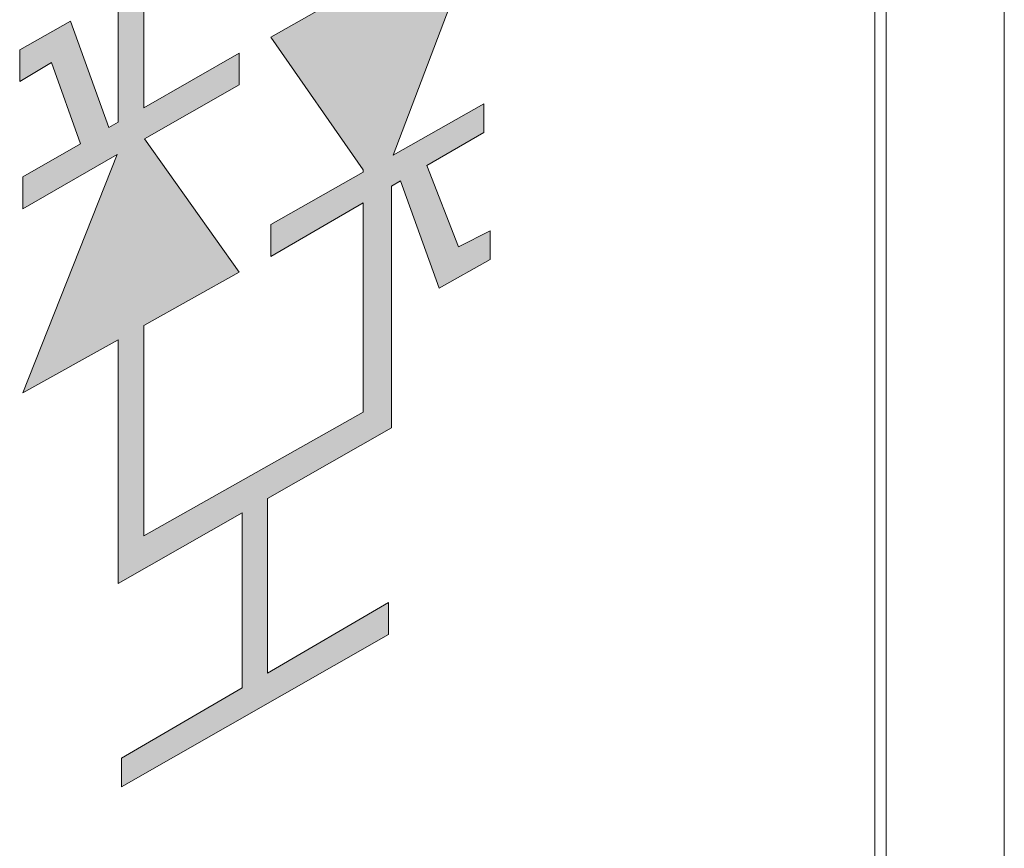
# Model space of a CAD drawing. Header units: millimetres. Extents: x -556 to 0, y 0 to 403.
# Tile 48 of 57: x -37.21 to -32, y 200.68 to 205.07. Entities that reach past the tile are written whole.
import ezdxf

# ---------------------------------------------------------------- set-up
doc = ezdxf.new("R2010")
doc.units = ezdxf.units.MM
doc.header["$LTSCALE"] = 2

# ---------------------------------------------------------------- blocks, each defined once
blk = doc.blocks.new('CGI0800-02')
at = {"linetype": 'Continuous', "lineweight": 0}
h = blk.add_hatch(color=31, dxfattribs=at)
h.paths.add_polyline_path([(-34.75302648, 205.61359359), (-35.24063806, 205.33703777), (-35.24063806, 206.62244515), (-35.89639158, 206.24985793), (-35.89639158, 208.15253669), (-36.03090512, 208.06846572), (-36.03090512, 206.17206499), (-36.68665864, 205.78173552), (-36.68665864, 204.52413281), (-36.735673, 204.49602163), (-36.93887153, 205.05872523), (-37.20789861, 204.9073975), (-37.20789861, 204.73925557), (-37.03975668, 204.84014073), (-36.88687809, 204.40930107), (-37.19108442, 204.23482979), (-37.19108442, 204.06668787), (-36.69247407, 204.35265556), (-37.19108442, 203.09146469), (-36.68665864, 203.37334969), (-36.68665864, 202.08261313), (-36.03090512, 202.45624013), (-36.03090512, 201.53054714), (-36.66984444, 201.15783253), (-36.66984444, 201.0065048), (-35.25745226, 201.81358605), (-35.25745226, 201.98172797), (-35.89639158, 201.60901337), (-35.89639158, 202.53288157), (-35.24063806, 202.90650857), (-35.24063806, 204.18639488), (-35.19338091, 204.21390278), (-34.98842517, 203.64633305), (-34.71939809, 203.79766078), (-34.71939809, 203.94898852), (-34.88754002, 203.86491755), (-35.05403026, 204.29501734), (-34.75302648, 204.47022849), (-34.75302648, 204.62155622), (-35.232457, 204.34964041)])
h.paths.add_polyline_path([(-35.3919658, 204.27191992), (-35.3919658, 204.25917273), (-35.87957739, 203.9826169), (-35.87957739, 203.81447498), (-35.3919658, 204.09830859), (-35.3919658, 202.99057953), (-36.55214509, 202.33482602), (-36.55214509, 203.44851902), (-36.04771931, 203.73040401), (-36.54741221, 204.43585281), (-36.04771931, 204.72244138), (-36.04771931, 204.89058331), (-36.55214509, 204.60128029), (-36.55214509, 205.69766456), (-35.98046254, 206.03394841), (-35.3919658, 206.37023226), (-35.3919658, 205.2512101), (-35.87957739, 204.97465427)], flags=16)
h = blk.add_hatch(color=31, dxfattribs=at)
h.paths.add_polyline_path([(-34.75302648, 205.61359359), (-35.24063806, 205.33703777), (-35.24063806, 206.62244515), (-35.89639158, 206.24985793), (-35.89639158, 208.15253669), (-36.03090512, 208.06846572), (-36.03090512, 206.17206499), (-36.68665864, 205.78173552), (-36.68665864, 204.52413281), (-36.735673, 204.49602163), (-36.93887153, 205.05872523), (-37.20789861, 204.9073975), (-37.20789861, 204.73925557), (-37.03975668, 204.84014073), (-36.88687809, 204.40930107), (-37.19108442, 204.23482979), (-37.19108442, 204.06668787), (-36.69247407, 204.35265556), (-37.19108442, 203.09146469), (-36.68665864, 203.37334969), (-36.68665864, 202.08261313), (-36.03090512, 202.45624013), (-36.03090512, 201.53054714), (-36.66984444, 201.15783253), (-36.66984444, 201.0065048), (-35.25745226, 201.81358605), (-35.25745226, 201.98172797), (-35.89639158, 201.60901337), (-35.89639158, 202.53288157), (-35.24063806, 202.90650857), (-35.24063806, 204.18639488), (-35.19338091, 204.21390278), (-34.98842517, 203.64633305), (-34.71939809, 203.79766078), (-34.71939809, 203.94898852), (-34.88754002, 203.86491755), (-35.05403026, 204.29501734), (-34.75302648, 204.47022849), (-34.75302648, 204.62155622), (-35.232457, 204.34964041)])
h.paths.add_polyline_path([(-35.3919658, 204.27191992), (-35.3919658, 204.25917273), (-35.87957739, 203.9826169), (-35.87957739, 203.81447498), (-35.3919658, 204.09830859), (-35.3919658, 202.99057953), (-36.55214509, 202.33482602), (-36.55214509, 203.44851902), (-36.04771931, 203.73040401), (-36.54741221, 204.43585281), (-36.04771931, 204.72244138), (-36.04771931, 204.89058331), (-36.55214509, 204.60128029), (-36.55214509, 205.69766456), (-35.98046254, 206.03394841), (-35.3919658, 206.37023226), (-35.3919658, 205.2512101), (-35.87957739, 204.97465427)], flags=16)
at = {"color": 0, "linetype": 'Continuous', "lineweight": 0, "extrusion": (0.707107, -0.40558, 0.579228)}
for p, q in [((-32, 224.56822291), (-32, 175.92969392)), ((-32.62426407, 183.00980412), (-32.62426407, 216.67695314))]:
    blk.add_line(p, q, dxfattribs=at)
at = {"color": 0, "linetype": 'Continuous', "lineweight": 0}
blk.add_line((-32.68488078, 183.11210113, -26.43819485), (-32.68488078, 216.97401842, -26.43819485), dxfattribs=at)
at = {"color": 31, "linetype": 'Continuous', "lineweight": 0}
for p, q in [((-36.68665864, 204.52413281, -26.43819485), (-36.68665864, 205.78173552, -26.43819485)), ((-36.68665864, 204.52413281, -26.43819485), (-36.68665864, 205.78173552, -26.43819485)), ((-36.55214509, 205.69766456, -26.43819485), (-36.55214509, 204.60128029, -26.43819485)), ((-36.55214509, 205.69766456, -26.43819485), (-36.55214509, 204.60128029, -26.43819485)), ((-34.75302648, 205.61359359, -26.43819485), (-35.232457, 204.34964041, -26.43819485)), ((-34.75302648, 205.61359359, -26.43819485), (-35.232457, 204.34964041, -26.43819485)), ((-35.87957739, 204.97465427, -26.43819485), (-35.3919658, 205.2512101, -26.43819485)), ((-35.87957739, 204.97465427, -26.43819485), (-35.3919658, 205.2512101, -26.43819485)), ((-37.20789861, 204.9073975, -26.43819485), (-36.93887153, 205.05872523, -26.43819485)), ((-37.20789861, 204.9073975, -26.43819485), (-36.93887153, 205.05872523, -26.43819485)), ((-36.93887153, 205.05872523, -26.43819485), (-36.735673, 204.49602163, -26.43819485)), ((-36.93887153, 205.05872523, -26.43819485), (-36.735673, 204.49602163, -26.43819485)), ((-35.3919658, 204.27191992, -26.43819485), (-35.87957739, 204.97465427, -26.43819485)), ((-35.3919658, 204.27191992, -26.43819485), (-35.87957739, 204.97465427, -26.43819485)), ((-37.20789861, 204.73925557, -26.43819485), (-37.20789861, 204.9073975, -26.43819485)), ((-37.20789861, 204.73925557, -26.43819485), (-37.20789861, 204.9073975, -26.43819485)), ((-36.55214509, 204.60128029, -26.43819485), (-36.04771931, 204.89058331, -26.43819485)), ((-36.55214509, 204.60128029, -26.43819485), (-36.04771931, 204.89058331, -26.43819485)), ((-36.04771931, 204.89058331, -26.43819485), (-36.04771931, 204.72244138, -26.43819485)), ((-36.04771931, 204.89058331, -26.43819485), (-36.04771931, 204.72244138, -26.43819485)), ((-37.03975668, 204.84014073, -26.43819485), (-37.20789861, 204.73925557, -26.43819485)), ((-37.03975668, 204.84014073, -26.43819485), (-37.20789861, 204.73925557, -26.43819485)), ((-36.88687809, 204.40930107, -26.43819485), (-37.03975668, 204.84014073, -26.43819485)), ((-36.88687809, 204.40930107, -26.43819485), (-37.03975668, 204.84014073, -26.43819485)), ((-36.04771931, 204.72244138, -26.43819485), (-36.54741221, 204.43585281, -26.43819485)), ((-36.04771931, 204.72244138, -26.43819485), (-36.54741221, 204.43585281, -26.43819485)), ((-35.232457, 204.34964041, -26.43819485), (-34.75302648, 204.62155622, -26.43819485)), ((-35.232457, 204.34964041, -26.43819485), (-34.75302648, 204.62155622, -26.43819485)), ((-34.75302648, 204.62155622, -26.43819485), (-34.75302648, 204.47022849, -26.43819485)), ((-34.75302648, 204.62155622, -26.43819485), (-34.75302648, 204.47022849, -26.43819485)), ((-36.735673, 204.49602163, -26.43819485), (-36.68665864, 204.52413281, -26.43819485)), ((-36.735673, 204.49602163, -26.43819485), (-36.68665864, 204.52413281, -26.43819485)), ((-34.75302648, 204.47022849, -26.43819485), (-35.05403026, 204.29501734, -26.43819485)), ((-34.75302648, 204.47022849, -26.43819485), (-35.05403026, 204.29501734, -26.43819485)), ((-36.54741221, 204.43585281, -26.43819485), (-36.04771931, 203.73040401, -26.43819485)), ((-36.54741221, 204.43585281, -26.43819485), (-36.04771931, 203.73040401, -26.43819485)), ((-37.19108442, 204.23482979, -26.43819485), (-36.88687809, 204.40930107, -26.43819485)), ((-37.19108442, 204.23482979, -26.43819485), (-36.88687809, 204.40930107, -26.43819485)), ((-37.19108442, 203.09146469, -26.43819485), (-36.69247407, 204.35265556, -26.43819485)), ((-36.69247407, 204.35265556, -26.43819485), (-37.19108442, 204.06668787, -26.43819485)), ((-37.19108442, 203.09146469, -26.43819485), (-36.69247407, 204.35265556, -26.43819485)), ((-36.69247407, 204.35265556, -26.43819485), (-37.19108442, 204.06668787, -26.43819485)), ((-35.87957739, 203.9826169, -26.43819485), (-35.3919658, 204.25917273, -26.43819485)), ((-35.87957739, 203.9826169, -26.43819485), (-35.3919658, 204.25917273, -26.43819485)), ((-35.3919658, 204.25917273, -26.43819485), (-35.3919658, 204.27191992, -26.43819485)), ((-35.3919658, 204.25917273, -26.43819485), (-35.3919658, 204.27191992, -26.43819485)), ((-35.05403026, 204.29501734, -26.43819485), (-34.88754002, 203.86491755, -26.43819485)), ((-35.05403026, 204.29501734, -26.43819485), (-34.88754002, 203.86491755, -26.43819485)), ((-37.19108442, 204.06668787, -26.43819485), (-37.19108442, 204.23482979, -26.43819485)), ((-37.19108442, 204.06668787, -26.43819485), (-37.19108442, 204.23482979, -26.43819485)), ((-35.19338091, 204.21390278, -26.43819485), (-35.24063806, 204.18639488, -26.43819485)), ((-35.19338091, 204.21390278, -26.43819485), (-35.24063806, 204.18639488, -26.43819485)), ((-34.98842517, 203.64633305, -26.43819485), (-35.19338091, 204.21390278, -26.43819485)), ((-34.98842517, 203.64633305, -26.43819485), (-35.19338091, 204.21390278, -26.43819485)), ((-35.24063806, 204.18639488, -26.43819485), (-35.24063806, 202.90650857, -26.43819485)), ((-35.24063806, 204.18639488, -26.43819485), (-35.24063806, 202.90650857, -26.43819485)), ((-35.3919658, 204.09830859, -26.43819485), (-35.87957739, 203.81447498, -26.43819485)), ((-35.3919658, 204.09830859, -26.43819485), (-35.87957739, 203.81447498, -26.43819485)), ((-35.3919658, 202.99057953, -26.43819485), (-35.3919658, 204.09830859, -26.43819485)), ((-35.3919658, 202.99057953, -26.43819485), (-35.3919658, 204.09830859, -26.43819485)), ((-35.87957739, 203.81447498, -26.43819485), (-35.87957739, 203.9826169, -26.43819485)), ((-35.87957739, 203.81447498, -26.43819485), (-35.87957739, 203.9826169, -26.43819485)), ((-34.88754002, 203.86491755, -26.43819485), (-34.71939809, 203.94898852, -26.43819485)), ((-34.88754002, 203.86491755, -26.43819485), (-34.71939809, 203.94898852, -26.43819485)), ((-34.71939809, 203.94898852, -26.43819485), (-34.71939809, 203.79766078, -26.43819485)), ((-34.71939809, 203.94898852, -26.43819485), (-34.71939809, 203.79766078, -26.43819485)), ((-34.71939809, 203.79766078, -26.43819485), (-34.98842517, 203.64633305, -26.43819485)), ((-34.71939809, 203.79766078, -26.43819485), (-34.98842517, 203.64633305, -26.43819485)), ((-36.04771931, 203.73040401, -26.43819485), (-36.55214509, 203.44851902, -26.43819485)), ((-36.04771931, 203.73040401, -26.43819485), (-36.55214509, 203.44851902, -26.43819485)), ((-36.55214509, 203.44851902, -26.43819485), (-36.55214509, 202.33482602, -26.43819485)), ((-36.55214509, 203.44851902, -26.43819485), (-36.55214509, 202.33482602, -26.43819485)), ((-36.68665864, 203.37334969, -26.43819485), (-37.19108442, 203.09146469, -26.43819485)), ((-36.68665864, 203.37334969, -26.43819485), (-37.19108442, 203.09146469, -26.43819485)), ((-36.68665864, 202.08261313, -26.43819485), (-36.68665864, 203.37334969, -26.43819485)), ((-36.68665864, 202.08261313, -26.43819485), (-36.68665864, 203.37334969, -26.43819485)), ((-36.55214509, 202.33482602, -26.43819485), (-35.3919658, 202.99057953, -26.43819485)), ((-36.55214509, 202.33482602, -26.43819485), (-35.3919658, 202.99057953, -26.43819485)), ((-35.24063806, 202.90650857, -26.43819485), (-35.89639158, 202.53288157, -26.43819485)), ((-35.24063806, 202.90650857, -26.43819485), (-35.89639158, 202.53288157, -26.43819485)), ((-35.89639158, 202.53288157, -26.43819485), (-35.89639158, 201.60901337, -26.43819485)), ((-35.89639158, 202.53288157, -26.43819485), (-35.89639158, 201.60901337, -26.43819485)), ((-36.03090512, 202.45624013, -26.43819485), (-36.68665864, 202.08261313, -26.43819485)), ((-36.03090512, 202.45624013, -26.43819485), (-36.68665864, 202.08261313, -26.43819485)), ((-36.03090512, 201.53054714, -26.43819485), (-36.03090512, 202.45624013, -26.43819485)), ((-36.03090512, 201.53054714, -26.43819485), (-36.03090512, 202.45624013, -26.43819485)), ((-35.89639158, 201.60901337, -26.43819485), (-35.25745226, 201.98172797, -26.43819485)), ((-35.89639158, 201.60901337, -26.43819485), (-35.25745226, 201.98172797, -26.43819485)), ((-35.25745226, 201.98172797, -26.43819485), (-35.25745226, 201.81358605, -26.43819485)), ((-35.25745226, 201.98172797, -26.43819485), (-35.25745226, 201.81358605, -26.43819485)), ((-35.25745226, 201.81358605, -26.43819485), (-36.66984444, 201.0065048, -26.43819485)), ((-35.25745226, 201.81358605, -26.43819485), (-36.66984444, 201.0065048, -26.43819485)), ((-36.66984444, 201.15783253, -26.43819485), (-36.03090512, 201.53054714, -26.43819485)), ((-36.66984444, 201.15783253, -26.43819485), (-36.03090512, 201.53054714, -26.43819485)), ((-36.66984444, 201.0065048, -26.43819485), (-36.66984444, 201.15783253, -26.43819485)), ((-36.66984444, 201.0065048, -26.43819485), (-36.66984444, 201.15783253, -26.43819485))]:
    blk.add_line(p, q, dxfattribs=at)

msp = doc.modelspace()

# ---------------------------------------------------------------- block references
msp.add_blockref('CGI0800-02', (0, 0))

doc.saveas('drawing.dxf')
